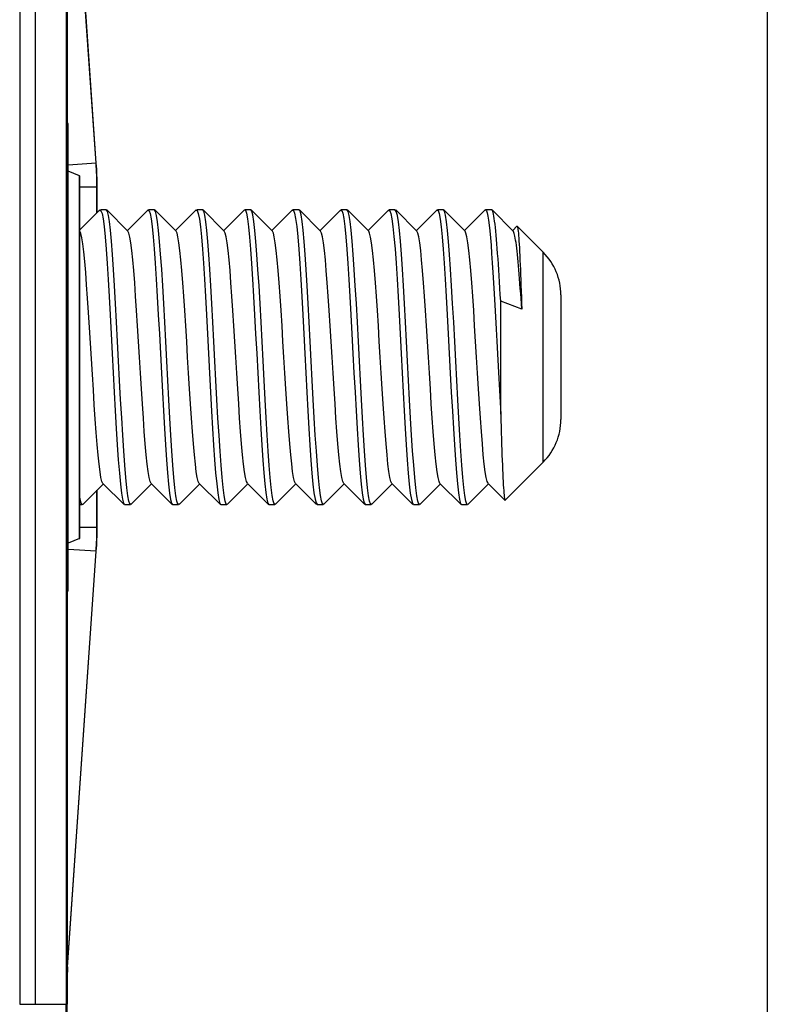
# Model space of a CAD drawing. Header units: inches. Extents: x 0 to 160, y -11 to 104.
# Tile 28 of 121: x 26.749 to 27.456, y 54.931 to 55.862. Entities that reach past the tile are written whole.
import ezdxf

# ---------------------------------------------------------------- set-up
doc = ezdxf.new("R2010")
doc.units = ezdxf.units.IN
doc.header["$LTSCALE"] = 9.614827
doc.header["$MEASUREMENT"] = 0
doc.layers.add('Visible Edges(ANSI)', color=7, linetype='Continuous', lineweight=25)
doc.layers.add('Visible Tangent Edges(ANSI)', color=7, linetype='Continuous', lineweight=25)

msp = doc.modelspace()

# ---------------------------------------------------------------- linework, layer by layer
at = {"layer": 'Visible Edges(ANSI)'}
for p, q in [((27.45599, 88.30519), (27.45599, 22.78071)), ((26.79367, 56.15496), (26.79367, 54.93094)), ((26.82136, 55.7265), (26.79425, 56.11969)), ((26.7944, 55.7641), (26.79367, 55.76423)), ((26.79487, 55.32236), (26.79487, 55.76354)), ((26.80554, 55.71449), (26.79487, 55.71895)), ((26.80589, 55.37193), (26.80589, 55.71397)), ((26.82214, 55.67957), (26.82214, 55.70394)), ((26.80589, 55.66334), (26.82482, 55.68224)), ((26.83089, 55.68243), (26.8252, 55.68243)), ((26.83126, 55.68224), (26.85125, 55.66228)), ((26.85081, 55.66272), (26.87036, 55.68224)), ((26.87643, 55.68243), (26.87074, 55.68243)), ((26.87681, 55.68224), (26.8968, 55.66228)), ((26.89636, 55.66272), (26.91591, 55.68224)), ((26.92198, 55.68243), (26.91628, 55.68243)), ((26.92235, 55.68224), (26.94234, 55.66228)), ((26.9419, 55.66272), (26.96145, 55.68224)), ((26.96752, 55.68243), (26.96183, 55.68243)), ((26.9679, 55.68224), (26.98789, 55.66228)), ((26.98745, 55.66272), (27.007, 55.68224)), ((27.01307, 55.68243), (27.00737, 55.68243)), ((27.01344, 55.68224), (27.03343, 55.66228)), ((27.03299, 55.66272), (27.05254, 55.68224)), ((27.05861, 55.68243), (27.05292, 55.68243)), ((27.05899, 55.68224), (27.07898, 55.66228)), ((27.07854, 55.66272), (27.09809, 55.68224)), ((27.10416, 55.68243), (27.09846, 55.68243)), ((27.10453, 55.68224), (27.12452, 55.66228)), ((27.12408, 55.66272), (27.14363, 55.68224)), ((27.1497, 55.68243), (27.14401, 55.68243)), ((27.15008, 55.68224), (27.17007, 55.66228)), ((27.16963, 55.66272), (27.18918, 55.68224)), ((27.19525, 55.68243), (27.18955, 55.68243)), ((27.19562, 55.68224), (27.21561, 55.66228)), ((27.21517, 55.66272), (27.21924, 55.66679)), ((27.24407, 55.64217), (27.21946, 55.66679)), ((27.22374, 55.58827), (27.20381, 55.59582)), ((27.20381, 55.48907), (27.20381, 55.59582)), ((27.26074, 55.60192), (27.26074, 55.48398)), ((27.24407, 55.44373), (27.20807, 55.40772)), ((26.82804, 55.42318), (26.80849, 55.40366)), ((26.84759, 55.40366), (26.8276, 55.42361)), ((26.87359, 55.42318), (26.85404, 55.40366)), ((26.89314, 55.40366), (26.87315, 55.42361)), ((26.91913, 55.42318), (26.89958, 55.40366)), ((26.93868, 55.40366), (26.91869, 55.42361)), ((26.96468, 55.42318), (26.94513, 55.40366)), ((26.98423, 55.40366), (26.96424, 55.42361)), ((27.01022, 55.42318), (26.99067, 55.40366)), ((27.02977, 55.40366), (27.00978, 55.42361)), ((27.05576, 55.42318), (27.03622, 55.40366)), ((27.07531, 55.40366), (27.05533, 55.42361)), ((27.10131, 55.42318), (27.08176, 55.40366)), ((27.12086, 55.40366), (27.10087, 55.42361)), ((27.14685, 55.42318), (27.1273, 55.40366)), ((27.1664, 55.40366), (27.14642, 55.42361)), ((27.1924, 55.42318), (27.17285, 55.40366)), ((27.20788, 55.40772), (27.19196, 55.42361)), ((26.82214, 55.38196), (26.82214, 55.41728)), ((26.80812, 55.40347), (26.80589, 55.40347)), ((26.85366, 55.40347), (26.84797, 55.40347)), ((26.89921, 55.40347), (26.89351, 55.40347)), ((26.94475, 55.40347), (26.93906, 55.40347)), ((26.99029, 55.40347), (26.9846, 55.40347)), ((27.03584, 55.40347), (27.03015, 55.40347)), ((27.08138, 55.40347), (27.07569, 55.40347)), ((27.12693, 55.40347), (27.12124, 55.40347)), ((27.17247, 55.40347), (27.16678, 55.40347)), ((26.80554, 55.37141), (26.79487, 55.36695)), ((26.79425, 54.96621), (26.82136, 55.3594)), ((26.7944, 55.3218), (26.79367, 55.32167)), ((26.79367, 54.85908), (26.79367, 54.93094))]:
    msp.add_line(p, q, dxfattribs=at)
at = {"layer": 'Visible Edges(ANSI)', "flags": 128}
for points in [[(26.82482, 55.68176), (26.82578, 55.68153), (26.82675, 55.67895), (26.82771, 55.67399), (26.82868, 55.66664), (26.82964, 55.65696), (26.83061, 55.64521), (26.83157, 55.63166), (26.83254, 55.61658), (26.8335, 55.60026), (26.83446, 55.58297), (26.83543, 55.56498), (26.83639, 55.54657), (26.83736, 55.52806), (26.83832, 55.50987), (26.83929, 55.49228), (26.84025, 55.47556), (26.84122, 55.45997), (26.84218, 55.4458), (26.84314, 55.43331), (26.84411, 55.42277), (26.84507, 55.41447), (26.84604, 55.40857), (26.847, 55.40507), (26.84797, 55.40394)], [(26.85404, 55.40408), (26.85307, 55.40419), (26.85211, 55.40674), (26.85114, 55.4118), (26.85018, 55.41932), (26.84921, 55.42908), (26.84825, 55.44083), (26.84729, 55.45433), (26.84632, 55.46934), (26.84536, 55.48559), (26.84439, 55.50285), (26.84343, 55.52086), (26.84246, 55.53931), (26.8415, 55.55778), (26.84053, 55.57598), (26.83957, 55.59363), (26.8386, 55.61041), (26.83764, 55.62605), (26.83668, 55.64024), (26.83571, 55.65268), (26.83475, 55.66307), (26.83378, 55.67122), (26.83282, 55.67711), (26.83185, 55.6807), (26.83089, 55.68195)], [(26.87036, 55.68189), (26.87133, 55.68151), (26.87229, 55.67878), (26.87326, 55.67375), (26.87422, 55.66646), (26.87519, 55.65697), (26.87615, 55.64533), (26.87712, 55.63181), (26.87808, 55.6167), (26.87904, 55.60032), (26.88001, 55.58296), (26.88097, 55.56492), (26.88194, 55.54651), (26.8829, 55.52803), (26.88387, 55.50978), (26.88483, 55.49218), (26.8858, 55.47551), (26.88676, 55.46002), (26.88772, 55.44593), (26.88869, 55.43349), (26.88965, 55.42292), (26.89062, 55.41448), (26.89158, 55.40839), (26.89255, 55.40483), (26.89351, 55.40377)], [(26.89958, 55.40382), (26.89862, 55.40395), (26.89765, 55.40668), (26.89669, 55.41194), (26.89572, 55.41954), (26.89476, 55.42926), (26.89379, 55.44092), (26.89283, 55.4543), (26.89187, 55.46921), (26.8909, 55.48544), (26.88994, 55.50278), (26.88897, 55.52084), (26.88801, 55.53928), (26.88704, 55.55778), (26.88608, 55.57603), (26.88511, 55.59372), (26.88415, 55.61054), (26.88318, 55.62616), (26.88222, 55.64028), (26.88126, 55.65255), (26.88029, 55.66283), (26.87933, 55.67104), (26.87836, 55.67707), (26.8774, 55.68083), (26.87643, 55.68222)], [(26.91591, 55.68212), (26.91687, 55.68168), (26.91784, 55.67882), (26.9188, 55.67366), (26.91977, 55.66628), (26.92073, 55.65679), (26.9217, 55.64528), (26.92266, 55.63187), (26.92362, 55.6168), (26.92459, 55.60041), (26.92555, 55.58303), (26.92652, 55.56496), (26.92748, 55.54651), (26.92845, 55.52801), (26.92941, 55.50977), (26.93038, 55.49209), (26.93134, 55.47539), (26.93231, 55.45993), (26.93327, 55.44593), (26.93423, 55.43359), (26.9352, 55.42309), (26.93616, 55.41464), (26.93713, 55.40845), (26.93809, 55.4047), (26.93906, 55.40356)], [(26.94513, 55.40366), (26.94416, 55.40403), (26.9432, 55.40692), (26.94223, 55.41218), (26.94127, 55.41967), (26.9403, 55.42925), (26.93934, 55.44077), (26.93837, 55.45409), (26.93741, 55.46907), (26.93645, 55.48543), (26.93548, 55.50281), (26.93452, 55.52089), (26.93355, 55.53934), (26.93259, 55.55786), (26.93162, 55.57612), (26.93066, 55.5938), (26.92969, 55.61059), (26.92873, 55.62609), (26.92776, 55.64005), (26.9268, 55.6523), (26.92584, 55.66269), (26.92487, 55.67106), (26.92391, 55.67724), (26.92294, 55.68109), (26.92198, 55.68243)], [(26.96145, 55.68223), (26.96242, 55.68193), (26.96338, 55.67906), (26.96435, 55.67377), (26.96531, 55.66622), (26.96628, 55.65659), (26.96724, 55.64503), (26.9682, 55.63171), (26.96917, 55.6168), (26.97013, 55.60048), (26.9711, 55.58311), (26.97206, 55.56504), (26.97303, 55.54659), (26.97399, 55.52808), (26.97496, 55.50981), (26.97592, 55.49212), (26.97689, 55.47532), (26.97785, 55.45973), (26.97881, 55.44572), (26.97978, 55.4335), (26.98074, 55.42318), (26.98171, 55.41489), (26.98267, 55.40878), (26.98364, 55.40495), (26.9846, 55.40355)], [(26.99067, 55.40383), (26.98971, 55.40427), (26.98874, 55.40711), (26.98778, 55.41225), (26.98681, 55.4196), (26.98585, 55.42908), (26.98488, 55.44059), (26.98392, 55.45403), (26.98295, 55.46911), (26.98199, 55.4855), (26.98103, 55.50289), (26.98006, 55.52095), (26.9791, 55.53939), (26.97813, 55.55789), (26.97717, 55.57613), (26.9762, 55.5938), (26.97524, 55.61049), (26.97427, 55.62594), (26.97331, 55.63995), (26.97234, 55.65231), (26.97138, 55.66282), (26.97042, 55.67128), (26.96945, 55.67747), (26.96849, 55.68119), (26.96752, 55.68232)], [(27.007, 55.68194), (27.00796, 55.68185), (27.00893, 55.67924), (27.00989, 55.67406), (27.01086, 55.66648), (27.01182, 55.65671), (27.01278, 55.645), (27.01375, 55.63155), (27.01471, 55.61661), (27.01568, 55.60038), (27.01664, 55.5831), (27.01761, 55.56505), (27.01857, 55.54662), (27.01954, 55.52813), (27.0205, 55.50991), (27.02147, 55.49223), (27.02243, 55.47543), (27.02339, 55.45979), (27.02436, 55.44562), (27.02532, 55.43324), (27.02629, 55.42294), (27.02725, 55.41478), (27.02822, 55.40884), (27.02918, 55.40516), (27.03015, 55.40383)], [(27.03622, 55.40412), (27.03525, 55.40443), (27.03429, 55.40708), (27.03332, 55.41205), (27.03236, 55.41933), (27.03139, 55.4289), (27.03043, 55.44061), (27.02946, 55.45416), (27.0285, 55.46926), (27.02753, 55.48563), (27.02657, 55.50296), (27.02561, 55.52097), (27.02464, 55.53937), (27.02368, 55.55786), (27.02271, 55.57609), (27.02175, 55.59366), (27.02078, 55.61034), (27.01982, 55.62587), (27.01885, 55.64), (27.01789, 55.65247), (27.01692, 55.66304), (27.01596, 55.67146), (27.015, 55.67747), (27.01403, 55.68098), (27.01307, 55.68204)], [(27.05254, 55.68178), (27.05351, 55.68161), (27.05447, 55.67905), (27.05544, 55.67406), (27.0564, 55.66664), (27.05736, 55.65691), (27.05833, 55.64514), (27.05929, 55.63161), (27.06026, 55.61657), (27.06122, 55.60028), (27.06219, 55.58301), (27.06315, 55.56501), (27.06412, 55.54657), (27.06508, 55.52809), (27.06605, 55.5099), (27.06701, 55.49228), (27.06797, 55.47552), (27.06894, 55.45991), (27.0699, 55.44572), (27.07087, 55.43325), (27.07183, 55.42277), (27.0728, 55.41456), (27.07376, 55.40868), (27.07473, 55.40514), (27.07569, 55.40394)], [(27.08176, 55.40407), (27.0808, 55.40419), (27.07983, 55.40675), (27.07887, 55.4118), (27.0779, 55.41931), (27.07694, 55.42907), (27.07597, 55.44082), (27.07501, 55.45433), (27.07404, 55.46933), (27.07308, 55.48558), (27.07211, 55.50284), (27.07115, 55.52086), (27.07019, 55.53931), (27.06922, 55.55778), (27.06826, 55.57599), (27.06729, 55.59363), (27.06633, 55.61042), (27.06536, 55.62605), (27.0644, 55.64024), (27.06343, 55.65268), (27.06247, 55.66306), (27.0615, 55.67121), (27.06054, 55.67708), (27.05958, 55.68066), (27.05861, 55.68191)], [(27.09809, 55.68182), (27.09905, 55.68148), (27.10002, 55.6788), (27.10098, 55.6738), (27.10194, 55.66653), (27.10291, 55.657), (27.10387, 55.64531), (27.10484, 55.63177), (27.1058, 55.61666), (27.10677, 55.60029), (27.10773, 55.58295), (27.1087, 55.56493), (27.10966, 55.54652), (27.11063, 55.52804), (27.11159, 55.5098), (27.11255, 55.49221), (27.11352, 55.47554), (27.11448, 55.46002), (27.11545, 55.44591), (27.11641, 55.43345), (27.11738, 55.42288), (27.11834, 55.41445), (27.11931, 55.40841), (27.12027, 55.40489), (27.12124, 55.40382)], [(27.1273, 55.40388), (27.12634, 55.40399), (27.12538, 55.40666), (27.12441, 55.41189), (27.12345, 55.41948), (27.12248, 55.42923), (27.12152, 55.44091), (27.12055, 55.45432), (27.11959, 55.46924), (27.11862, 55.48547), (27.11766, 55.50279), (27.11669, 55.52085), (27.11573, 55.53928), (27.11477, 55.55777), (27.1138, 55.57602), (27.11284, 55.5937), (27.11187, 55.61052), (27.11091, 55.62615), (27.10994, 55.64029), (27.10898, 55.65259), (27.10801, 55.66288), (27.10705, 55.67106), (27.10609, 55.67706), (27.10512, 55.68079), (27.10416, 55.68216)], [(27.14363, 55.68206), (27.1446, 55.68161), (27.14556, 55.67877), (27.14652, 55.67363), (27.14749, 55.66627), (27.14845, 55.6568), (27.14942, 55.6453), (27.15038, 55.63187), (27.15135, 55.61679), (27.15231, 55.6004), (27.15328, 55.58302), (27.15424, 55.56495), (27.15521, 55.54651), (27.15617, 55.52801), (27.15713, 55.50976), (27.1581, 55.49209), (27.15906, 55.47539), (27.16003, 55.45994), (27.16099, 55.44594), (27.16196, 55.43359), (27.16292, 55.4231), (27.16389, 55.41465), (27.16485, 55.40845), (27.16582, 55.4047), (27.16678, 55.40356)], [(27.17285, 55.40367), (27.17188, 55.40396), (27.17092, 55.40683), (27.16996, 55.41211), (27.16899, 55.41966), (27.16803, 55.42929), (27.16706, 55.44085), (27.1661, 55.45418), (27.16513, 55.46909), (27.16417, 55.48542), (27.1632, 55.50279), (27.16224, 55.52086), (27.16127, 55.53931), (27.16031, 55.55783), (27.15935, 55.57609), (27.15838, 55.59378), (27.15742, 55.61058), (27.15645, 55.62616), (27.15549, 55.64016), (27.15452, 55.65239), (27.15356, 55.66273), (27.15259, 55.67103), (27.15163, 55.67716), (27.15067, 55.68099), (27.1497, 55.68238)], [(27.18918, 55.68224), (27.18979, 55.68233), (27.1904, 55.68138), (27.19101, 55.67943), (27.19162, 55.67651), (27.19223, 55.67267), (27.19284, 55.66794), (27.19345, 55.66236), (27.19405, 55.65597), (27.19466, 55.64882), (27.19527, 55.64094), (27.19588, 55.63237), (27.19649, 55.62316), (27.1971, 55.61333), (27.19771, 55.60296), (27.19832, 55.59216), (27.19893, 55.58101), (27.19954, 55.5696), (27.20015, 55.558), (27.20076, 55.54629), (27.20137, 55.53457), (27.20198, 55.5229), (27.20259, 55.51138), (27.2032, 55.50007), (27.20381, 55.48907)], [(27.20381, 55.59582), (27.20346, 55.6021), (27.2031, 55.60822), (27.20274, 55.61416), (27.20239, 55.61993), (27.20203, 55.6255), (27.20167, 55.63088), (27.20131, 55.63604), (27.20096, 55.64099), (27.2006, 55.64571), (27.20024, 55.65018), (27.19989, 55.65441), (27.19953, 55.65838), (27.19917, 55.66208), (27.19882, 55.66551), (27.19846, 55.66865), (27.1981, 55.67149), (27.19774, 55.67402), (27.19739, 55.67624), (27.19703, 55.67813), (27.19667, 55.67969), (27.19632, 55.6809), (27.19596, 55.68175), (27.1956, 55.68225), (27.19525, 55.68238)], [(26.8276, 55.42364), (26.8267, 55.42546), (26.82579, 55.42915), (26.82489, 55.43459), (26.82398, 55.4417), (26.82308, 55.45036), (26.82217, 55.46048), (26.82127, 55.4719), (26.82036, 55.48444), (26.81946, 55.49787), (26.81856, 55.51199), (26.81765, 55.52659), (26.81675, 55.54145), (26.81584, 55.55634), (26.81494, 55.57103), (26.81403, 55.58528), (26.81313, 55.59887), (26.81222, 55.61156), (26.81132, 55.6232), (26.81041, 55.63361), (26.80951, 55.64263), (26.8086, 55.6501), (26.8077, 55.65587), (26.80679, 55.65987), (26.80589, 55.66207)], [(26.87315, 55.42364), (26.87224, 55.42552), (26.87132, 55.42924), (26.87041, 55.43474), (26.8695, 55.44193), (26.86859, 55.45074), (26.86767, 55.46104), (26.86676, 55.47263), (26.86585, 55.48531), (26.86494, 55.49889), (26.86402, 55.51317), (26.86311, 55.52794), (26.8622, 55.54295), (26.86129, 55.55796), (26.86038, 55.57273), (26.85946, 55.58701), (26.85855, 55.60059), (26.85764, 55.61327), (26.85673, 55.62485), (26.85581, 55.63515), (26.8549, 55.64398), (26.85399, 55.65117), (26.85308, 55.65665), (26.85217, 55.66037), (26.85125, 55.66225)], [(26.91869, 55.42367), (26.91778, 55.42554), (26.91687, 55.42923), (26.91596, 55.43471), (26.91504, 55.44192), (26.91413, 55.45076), (26.91322, 55.46106), (26.91231, 55.47263), (26.91139, 55.48529), (26.91048, 55.49888), (26.90957, 55.51317), (26.90866, 55.52795), (26.90774, 55.54296), (26.90683, 55.55796), (26.90592, 55.57272), (26.90501, 55.587), (26.9041, 55.60059), (26.90318, 55.61328), (26.90227, 55.62487), (26.90136, 55.63516), (26.90045, 55.64395), (26.89953, 55.65115), (26.89862, 55.65666), (26.89771, 55.6604), (26.8968, 55.66227)], [(26.96424, 55.42369), (26.96332, 55.42552), (26.96241, 55.4292), (26.9615, 55.4347), (26.96059, 55.44195), (26.95968, 55.45078), (26.95876, 55.46106), (26.95785, 55.47261), (26.95694, 55.48528), (26.95603, 55.49888), (26.95511, 55.51319), (26.9542, 55.52796), (26.95329, 55.54296), (26.95238, 55.55795), (26.95146, 55.5727), (26.95055, 55.58699), (26.94964, 55.6006), (26.94873, 55.6133), (26.94782, 55.62488), (26.9469, 55.63513), (26.94599, 55.64393), (26.94508, 55.65116), (26.94417, 55.65669), (26.94325, 55.66042), (26.94234, 55.66224)], [(27.00978, 55.42367), (27.00887, 55.42549), (27.00796, 55.42919), (27.00704, 55.43473), (27.00613, 55.44197), (27.00522, 55.45078), (27.00431, 55.46103), (27.0034, 55.47259), (27.00248, 55.48529), (27.00157, 55.4989), (27.00066, 55.5132), (26.99975, 55.52795), (26.99883, 55.54294), (26.99792, 55.55794), (26.99701, 55.5727), (26.9961, 55.58701), (26.99519, 55.60062), (26.99427, 55.6133), (26.99336, 55.62485), (26.99245, 55.63511), (26.99154, 55.64394), (26.99062, 55.65119), (26.98971, 55.65671), (26.9888, 55.66039), (26.98789, 55.66222)], [(27.05533, 55.42364), (27.05441, 55.42549), (27.0535, 55.42922), (27.05259, 55.43475), (27.05168, 55.44196), (27.05076, 55.45075), (27.04985, 55.46102), (27.04894, 55.47261), (27.04803, 55.48531), (27.04712, 55.49891), (27.0462, 55.51319), (27.04529, 55.52794), (27.04438, 55.54294), (27.04347, 55.55794), (27.04255, 55.57272), (27.04164, 55.58702), (27.04073, 55.60061), (27.03982, 55.61328), (27.03891, 55.62484), (27.03799, 55.63512), (27.03708, 55.64397), (27.03617, 55.6512), (27.03526, 55.65668), (27.03434, 55.66036), (27.03343, 55.66222)], [(27.10087, 55.42363), (27.09996, 55.42552), (27.09905, 55.42924), (27.09813, 55.43474), (27.09722, 55.44193), (27.09631, 55.45074), (27.0954, 55.46104), (27.09448, 55.47263), (27.09357, 55.48531), (27.09266, 55.49889), (27.09175, 55.51317), (27.09084, 55.52794), (27.08992, 55.54295), (27.08901, 55.55796), (27.0881, 55.57273), (27.08719, 55.58701), (27.08627, 55.60059), (27.08536, 55.61327), (27.08445, 55.62485), (27.08354, 55.63515), (27.08263, 55.64398), (27.08171, 55.65117), (27.0808, 55.65665), (27.07989, 55.66037), (27.07898, 55.66225)], [(27.14642, 55.42367), (27.1455, 55.42554), (27.14459, 55.42923), (27.14368, 55.43471), (27.14277, 55.44192), (27.14185, 55.45076), (27.14094, 55.46106), (27.14003, 55.47263), (27.13912, 55.48529), (27.1382, 55.49888), (27.13729, 55.51317), (27.13638, 55.52795), (27.13547, 55.54296), (27.13456, 55.55796), (27.13364, 55.57272), (27.13273, 55.587), (27.13182, 55.60059), (27.13091, 55.61328), (27.12999, 55.62487), (27.12908, 55.63516), (27.12817, 55.64395), (27.12726, 55.65115), (27.12635, 55.65666), (27.12543, 55.6604), (27.12452, 55.66227)], [(27.19196, 55.42369), (27.19105, 55.42552), (27.19014, 55.4292), (27.18922, 55.4347), (27.18831, 55.44195), (27.1874, 55.45078), (27.18649, 55.46106), (27.18557, 55.47261), (27.18466, 55.48528), (27.18375, 55.49888), (27.18284, 55.51319), (27.18192, 55.52796), (27.18101, 55.54296), (27.1801, 55.55795), (27.17919, 55.5727), (27.17828, 55.58699), (27.17736, 55.6006), (27.17645, 55.6133), (27.17554, 55.62488), (27.17463, 55.63513), (27.17371, 55.64393), (27.1728, 55.65116), (27.17189, 55.65669), (27.17098, 55.66042), (27.17007, 55.66224)], [(27.22374, 55.58827), (27.2234, 55.59339), (27.22306, 55.59839), (27.22272, 55.60328), (27.22238, 55.60804), (27.22205, 55.61264), (27.22171, 55.6171), (27.22137, 55.62138), (27.22103, 55.6255), (27.22069, 55.62944), (27.22035, 55.63319), (27.22001, 55.63675), (27.21967, 55.64011), (27.21934, 55.64325), (27.219, 55.64619), (27.21866, 55.6489), (27.21832, 55.65137), (27.21798, 55.65362), (27.21764, 55.65561), (27.2173, 55.65735), (27.21696, 55.65884), (27.21663, 55.66007), (27.21629, 55.66104), (27.21595, 55.66176), (27.21561, 55.66222)], [(27.21924, 55.66679), (27.21943, 55.66681), (27.21961, 55.66651), (27.2198, 55.6659), (27.21998, 55.66496), (27.22017, 55.66371), (27.22035, 55.66215), (27.22054, 55.66028), (27.22072, 55.65809), (27.22091, 55.65561), (27.2211, 55.65283), (27.22128, 55.64977), (27.22147, 55.64644), (27.22166, 55.64283), (27.22184, 55.63896), (27.22203, 55.63484), (27.22222, 55.63046), (27.22241, 55.62585), (27.2226, 55.62103), (27.22279, 55.616), (27.22298, 55.61078), (27.22317, 55.60538), (27.22336, 55.59982), (27.22355, 55.59411), (27.22374, 55.58827)], [(27.20381, 55.48907), (27.20399, 55.48299), (27.20416, 55.47707), (27.20434, 55.47132), (27.20451, 55.46575), (27.20469, 55.46037), (27.20486, 55.45518), (27.20504, 55.4502), (27.20522, 55.44544), (27.20539, 55.44092), (27.20557, 55.43666), (27.20575, 55.43265), (27.20592, 55.42892), (27.2061, 55.42547), (27.20628, 55.4223), (27.20646, 55.41942), (27.20664, 55.41683), (27.20681, 55.41456), (27.20699, 55.41261), (27.20717, 55.41098), (27.20735, 55.40967), (27.20753, 55.40869), (27.20771, 55.40803), (27.20789, 55.40771), (27.20807, 55.40772)], [(26.80849, 55.4039), (26.80838, 55.40381), (26.80828, 55.40374), (26.80817, 55.40371), (26.80806, 55.40371), (26.80795, 55.40373), (26.80784, 55.40379), (26.80773, 55.40388), (26.80762, 55.40399), (26.80752, 55.40414), (26.80741, 55.40432), (26.8073, 55.40453), (26.80719, 55.40477), (26.80708, 55.40504), (26.80697, 55.40534), (26.80687, 55.40567), (26.80676, 55.40603), (26.80665, 55.40642), (26.80654, 55.40684), (26.80643, 55.4073), (26.80632, 55.40778), (26.80621, 55.4083), (26.80611, 55.40884), (26.806, 55.40942), (26.80589, 55.41003)]]:
    msp.add_lwpolyline(points, dxfattribs=at)
at = {"layer": 'Visible Edges(ANSI)'}
for centre, radius, start, end in [((26.79431, 55.76354), 0.000569, 0, 80), ((26.49421, 55.70394), 0.32793, 0, 3.94519), ((26.80532, 55.71397), 0.000569, 0, 67.31939), ((27.20381, 55.60192), 0.05693, 0, 45), ((27.20381, 55.48398), 0.05693, 315, 0), ((26.49421, 55.38196), 0.32793, 356.05481, 0), ((26.80532, 55.37193), 0.000569, 292.68061, 0), ((26.79431, 55.32236), 0.000569, 280, 0), ((27.03505, 54.9496), 0.24138, 176.05481, 180)]:
    msp.add_arc(centre, radius, start, end, dxfattribs=at)
at = {"layer": 'Visible Tangent Edges(ANSI)'}
for p, q in [((26.7489, 56.15496), (26.7489, 54.93094)), ((26.76387, 54.93094), (26.76387, 56.15496)), ((26.79291, 56.15496), (26.79291, 54.93094)), ((26.82116, 55.72649), (26.79404, 56.11967)), ((26.7944, 55.3218), (26.7944, 55.7641)), ((26.82116, 55.72649), (26.79487, 55.72467)), ((26.82116, 55.72649), (26.82136, 55.7265)), ((26.80554, 55.37141), (26.80554, 55.71449)), ((26.82194, 55.70394), (26.80589, 55.70394)), ((26.82194, 55.70394), (26.82214, 55.70394)), ((26.82194, 55.67936), (26.82194, 55.70394)), ((27.24407, 55.44373), (27.24407, 55.64217)), ((26.82194, 55.38196), (26.82194, 55.41708)), ((26.82194, 55.38196), (26.80589, 55.38196)), ((26.82194, 55.38196), (26.82214, 55.38196)), ((26.79404, 54.96623), (26.82116, 55.35941)), ((26.82116, 55.35941), (26.79487, 55.36123)), ((26.82116, 55.35941), (26.82136, 55.3594)), ((26.79404, 54.96623), (26.79367, 54.96625)), ((26.79404, 54.96623), (26.79425, 54.96621)), ((26.7489, 54.93094), (26.76387, 54.93094)), ((26.76387, 54.93094), (26.79291, 54.93094)), ((26.79367, 54.93094), (26.79291, 54.93094)), ((26.79291, 54.85854), (26.79291, 54.93094))]:
    msp.add_line(p, q, dxfattribs=at)
for centre, radius, start, end in [((26.49421, 55.70394), 0.32773, 0, 3.94519), ((26.49421, 55.38196), 0.32773, 356.05481, 0), ((27.03505, 54.9496), 0.24158, 176.05481, 177.64889)]:
    msp.add_arc(centre, radius, start, end, dxfattribs=at)

doc.saveas('drawing.dxf')
